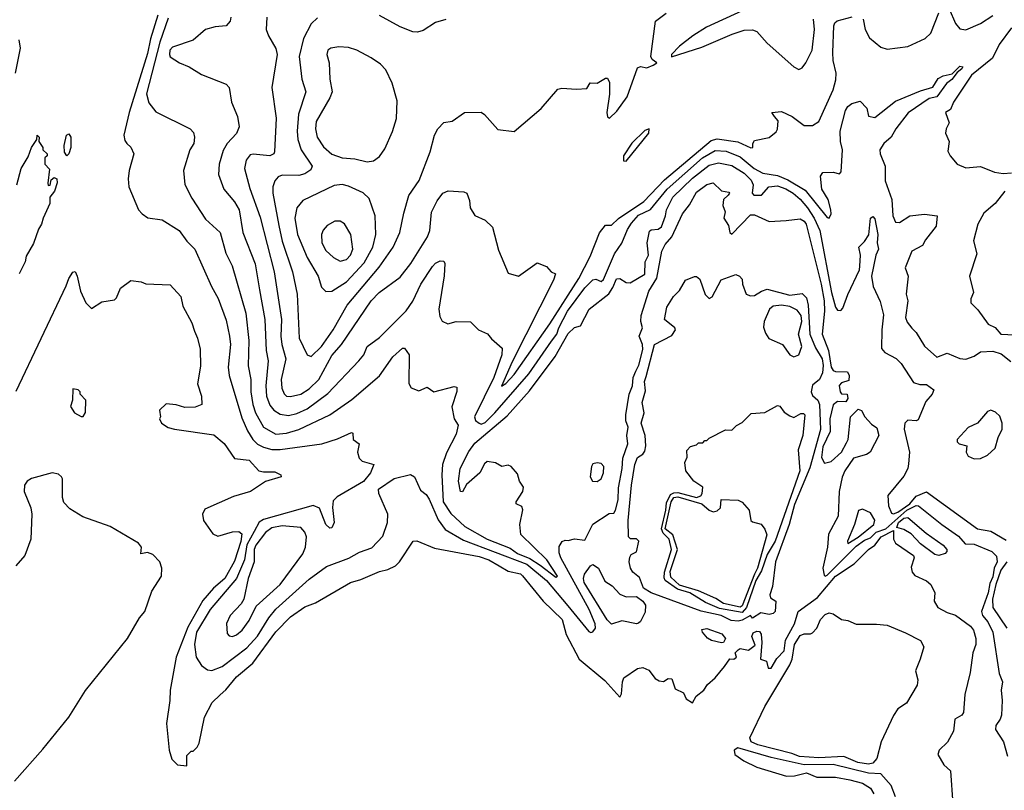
# Model space of a CAD drawing. Extents: x 1468344 to 1613994, y 525695 to 643861.
# Tile 38 of 256: x 1490758 to 1495510, y 593832 to 597553. Entities that reach past the tile are written whole.
import ezdxf

# ---------------------------------------------------------------- set-up
doc = ezdxf.new("R2010")
doc.units = 0

msp = doc.modelspace()

# ---------------------------------------------------------------- linework, layer by layer
at = {"layer": '0CON10XD'}
for points in [[(1494244.4, 597595), (1494073.4, 597516.6), (1494006.7, 597475), (1493943.3, 597425), (1493904, 597385), (1493903.3, 597373.3), (1494050.8, 597420.8), (1494196.6, 597483.4), (1494255, 597501.4), (1494295, 597504.6), (1494315.8, 597495.8), (1494365, 597440), (1494495, 597325.7), (1494518.3, 597311.7), (1494535, 597320), (1494552.5, 597345), (1494583.6, 597405), (1494594.1, 597505), (1494588.7, 597555)], [(1495244.2, 597605), (1495274.4, 597535), (1495295, 597509.4), (1495325, 597503.3), (1495396.1, 597533.9), (1495455, 597572.9)], [(1491425.2, 597575), (1491388.9, 597461.1), (1491375, 597389.4), (1491285.9, 597105), (1491261.2, 596995), (1491265, 596970), (1491275, 596955.7), (1491295, 596938), (1491309.5, 596905), (1491285.7, 596825), (1491280.8, 596785), (1491284.2, 596745), (1491332, 596635), (1491348.8, 596615), (1491376.6, 596596.6), (1491445, 596585.6), (1491526.9, 596535), (1491565, 596483.1), (1491603.6, 596445), (1491683.2, 596265), (1491715.7, 596205.7), (1491755, 596102), (1491770.7, 596025), (1491774.7, 595984.7), (1491764.3, 595875), (1491769.5, 595835), (1491830.2, 595630.2), (1491856.9, 595566.9), (1491882.7, 595525), (1491905, 595503.3), (1491935, 595488.5), (1491975, 595478), (1492015, 595477.2), (1492216, 595504), (1492291.5, 595528.5), (1492358.8, 595558.8), (1492365.6, 595555.6), (1492367.5, 595525), (1492395.7, 595505), (1492388.9, 595465), (1492395.8, 595435), (1492411.3, 595421.3), (1492467.5, 595405), (1492451.2, 595365), (1492417, 595323), (1492290.7, 595249.2), (1492271, 595229), (1492267, 595197), (1492275.8, 595125), (1492265, 595099.4), (1492255, 595096.9), (1492235.6, 595115), (1492204.6, 595194.6), (1492175, 595207.4), (1491935, 595140.1), (1491914.3, 595125.7), (1491889.3, 595080.7), (1491855, 595017.5), (1491843.3, 594945), (1491805, 594853.8), (1491677.4, 594705), (1491611, 594595), (1491602.3, 594535), (1491610.4, 594475), (1491634.7, 594434.7), (1491665, 594413.5), (1491685, 594410.8), (1491735, 594428.9), (1491855, 594519.8), (1491905, 594576.4), (1491960.2, 594665), (1491993.9, 594706.1), (1492155, 594851.2), (1492238.1, 594911.9), (1492347.1, 594952.9), (1492398.7, 594981.3), (1492457.2, 595002.8), (1492511.3, 595058.7), (1492533.2, 595125), (1492535.4, 595164.6), (1492490.9, 595265), (1492490, 595285), (1492565, 595337.5), (1492645, 595356.2), (1492663.8, 595345), (1492691.7, 595281.7), (1492719.4, 595259.4), (1492735, 595237.5), (1492777.8, 595137.8), (1492811.5, 595091.5), (1492899.3, 595039.3), (1493205, 594923.5), (1493301.3, 594845), (1493403, 594723), (1493505, 594597.8), (1493515, 594593.4), (1493525, 594597.3), (1493537.2, 594615), (1493536.1, 594635), (1493507.2, 594705), (1493370, 594955), (1493361.9, 594978.1), (1493361.7, 595008.3), (1493377, 595033), (1493390.7, 595039.3), (1493405, 595037.5), (1493435, 595046.7), (1493485, 595040), (1493525, 595117.5), (1493602.3, 595167.7), (1493625, 595170.6), (1493634.4, 595185), (1493645.8, 595235), (1493647.6, 595292.4), (1493665.2, 595385.2), (1493668.4, 595435), (1493692.4, 595505), (1493687.8, 595545), (1493695.3, 595585), (1493683.8, 595615), (1493682.9, 595645), (1493699.6, 595745), (1493716.1, 595785), (1493718.5, 595825), (1493731.2, 595855), (1493746.8, 595885), (1493765, 595960), (1493764.3, 595985), (1493748.2, 596025), (1493764.7, 596065), (1493756.7, 596095), (1493757.7, 596125), (1493795, 596242), (1493833, 596305), (1493857, 596435), (1493873.5, 596466.5), (1493904.8, 596505), (1493956.9, 596615), (1493990.5, 596659.5), (1494025, 596720.4), (1494075, 596756.5), (1494105, 596764.4), (1494145, 596725.8), (1494180, 596720), (1494184.2, 596715), (1494178.1, 596705), (1494155.4, 596684.6), (1494151.2, 596655), (1494162.7, 596625), (1494156.5, 596595), (1494179.7, 596559.7), (1494185.7, 596525), (1494195, 596516.9), (1494285, 596610), (1494305, 596610), (1494375, 596577.5), (1494457.1, 596582.9), (1494525, 596590.5), (1494545, 596579.3), (1494554.6, 596565), (1494626.3, 596275), (1494640.6, 596195), (1494642.1, 596145), (1494631.5, 596035), (1494661.2, 595955), (1494675, 595874.3), (1494685, 595858.6), (1494695, 595854.4), (1494752.7, 595852.7), (1494761.5, 595835), (1494759.4, 595810.6), (1494725, 595800), (1494712.9, 595787.1), (1494717.5, 595755), (1494725, 595745.6), (1494752.5, 595745), (1494755, 595723.3), (1494745, 595707.8), (1494705, 595708.4), (1494685, 595693.7), (1494668.8, 595625), (1494669.5, 595565), (1494635, 595489.6), (1494627.9, 595437.9), (1494642, 595412), (1494675, 595418.9), (1494724.1, 595465), (1494749.1, 595509.1), (1494756.2, 595525), (1494768.1, 595635), (1494805, 595672.2), (1494820.5, 595665), (1494837.1, 595635), (1494869.3, 595599.2), (1494895, 595582.2), (1494904.4, 595545), (1494862.4, 595465), (1494845, 595453.7), (1494782.5, 595435), (1494741.2, 595375), (1494727, 595343), (1494712.6, 595275), (1494708.1, 595155), (1494662.2, 595067.8), (1494656.7, 595005), (1494634.1, 594905), (1494640.1, 594870.1), (1494645, 594866.4), (1494655, 594871.3), (1494795, 595009.9), (1494835, 595039.8), (1494865, 595051.2), (1494891.3, 595078.7), (1494939, 595095), (1495040.5, 595185), (1495085, 595206.3), (1495095.4, 595205.4), (1495208.7, 595115), (1495289.6, 595059.6), (1495321.2, 595021.2), (1495365, 595020.5), (1495450.5, 594985), (1495472.9, 594962.9), (1495475.1, 594935), (1495461, 594905), (1495455, 594862.5), (1495440.1, 594829.9), (1495432.7, 594785), (1495400.8, 594695), (1495405.7, 594675.7), (1495431.2, 594645), (1495454.5, 594595), (1495486.2, 594395), (1495500.7, 594355), (1495495.3, 594315), (1495500, 594265), (1495496.1, 594195), (1495490.2, 594175), (1495470, 594145), (1495467.3, 594125), (1495506.5, 594065), (1495525, 593996.7)], [(1491475, 597559.6), (1491434.1, 597445), (1491370, 597195), (1491380.9, 597150.9), (1491415, 597107.1), (1491580, 597025), (1491597.5, 597007.5), (1491602.2, 596985), (1491598.1, 596955), (1491579.1, 596925), (1491548.9, 596825), (1491555, 596756.7), (1491589.2, 596690.8), (1491655, 596590), (1491725.7, 596525.7), (1491753.3, 596425), (1491784, 596365), (1491849.6, 596135), (1491864.4, 596004.4), (1491860.6, 595880.6), (1491873, 595815), (1491874.1, 595755), (1491884, 595695), (1491895.7, 595655), (1491935, 595585.4), (1491995, 595551.7), (1492045, 595556.3), (1492105, 595573.6), (1492255.2, 595644.8), (1492360.5, 595719.5), (1492495, 595833.2), (1492558.2, 595925), (1492605.9, 595965.9), (1492615, 595966.2), (1492638.2, 595935), (1492635.8, 595795.8), (1492647.5, 595775), (1492685, 595760), (1492725, 595778), (1492756.5, 595756.5), (1492855, 595781.8), (1492868.6, 595778.6), (1492867.4, 595757.4), (1492843.1, 595683.1), (1492854.2, 595625), (1492874.2, 595594.2), (1492865, 595551.1), (1492818.2, 595461.8), (1492799.3, 595405), (1492795.1, 595354.9), (1492801.2, 595225), (1492838.8, 595168.8), (1492906.4, 595105), (1493014.7, 595044.7), (1493125, 595001.4), (1493161.2, 594975), (1493220.4, 594950.4), (1493269.6, 594919.6), (1493345, 594860.5), (1493354, 594865), (1493302, 594945), (1493176.7, 595066.7), (1493172.7, 595115), (1493186.2, 595186.2), (1493181.4, 595201.4), (1493154, 595215), (1493154.1, 595224.1), (1493187, 595275), (1493189.8, 595295), (1493169.5, 595325), (1493160, 595360), (1493130, 595395), (1493115, 595402.2), (1493085, 595395.3), (1493055, 595412.8), (1493015, 595420), (1493001.6, 595408.4), (1492978.9, 595365), (1492915, 595308.7), (1492895, 595273.1), (1492885, 595274.6), (1492875.2, 595325.2), (1492883.6, 595385), (1492925, 595467.8), (1492955, 595507.3), (1493110.6, 595639.4), (1493218.8, 595761.2), (1493342.9, 595927.1), (1493405, 596038.1), (1493435, 596066.1), (1493465, 596074.7), (1493506.7, 596155), (1493600.9, 596229.1), (1493621.2, 596258.8), (1493639.1, 596300.9), (1493655, 596302.7), (1493685, 596284.5), (1493705, 596282.2), (1493775, 596324.4), (1493776.4, 596383.6), (1493793.4, 596415), (1493786.1, 596475), (1493798.5, 596531.5), (1493805, 596538.2), (1493839.4, 596540.6), (1493855, 596552.5), (1493875.2, 596605), (1493879.3, 596635), (1493911, 596695), (1494005, 596788.2), (1494085, 596849.7), (1494131.4, 596861.4), (1494195, 596847.9), (1494255, 596810.9), (1494287.8, 596777.8), (1494297.7, 596755), (1494293, 596715), (1494300.8, 596705), (1494337.8, 596705), (1494373.3, 596745), (1494415, 596750.5), (1494455, 596736.4), (1494491.2, 596715), (1494525, 596686.6), (1494559.7, 596645), (1494592.6, 596595), (1494619.2, 596535), (1494676.2, 596235), (1494695, 596164.3), (1494705, 596150), (1494721.4, 596148.6), (1494730.6, 596159.4), (1494754.5, 596225), (1494811.2, 596345), (1494813.3, 596363.3), (1494816.6, 596415), (1494807.7, 596455), (1494835, 596481.5), (1494856, 596514), (1494865, 596594.2), (1494875, 596601.9), (1494885, 596590.6), (1494899.2, 596515), (1494896.1, 596475), (1494902.3, 596445), (1494890.6, 596415), (1494869.7, 596315), (1494876.5, 596265), (1494911.4, 596191.4), (1494927, 596127), (1494918.7, 596055), (1494918.1, 595965), (1494933.8, 595945), (1494987.5, 595917.5), (1495012.5, 595892.5), (1495071.2, 595801.2), (1495101.7, 595791.7), (1495135, 595792), (1495169.4, 595765), (1495162.2, 595745), (1495130.9, 595709.1), (1495095, 595621.2), (1495085, 595616), (1495045, 595618.6), (1495030, 595605), (1495027.4, 595575), (1495052.6, 595465), (1495048.1, 595408.1), (1495044.8, 595385), (1495025, 595348.2), (1494948.7, 595255), (1494950.8, 595205), (1494965, 595169.2), (1494975, 595166.7), (1494997, 595175), (1495054.9, 595215), (1495085, 595251.6), (1495135, 595273.5), (1495381.2, 595095), (1495445, 595082.9), (1495518.8, 595038.8)], [(1491777.5, 597565), (1491774.4, 597545), (1491755, 597523.1), (1491701.8, 597518.2)], [(1491950.8, 597565), (1491947.5, 597505), (1491958.1, 597475), (1491995, 597413.8), (1492000.8, 597385), (1491974.5, 597225), (1491996.5, 597076.5), (1491988.2, 596915), (1491984.4, 596905), (1491964.7, 596895.3), (1491885, 596903.1), (1491870.5, 596899.5), (1491850.4, 596875), (1491843.6, 596835), (1491868, 596738), (1491918.9, 596598.9), (1491986.5, 596335), (1492022.1, 596105), (1492018.7, 596025), (1492024, 595985), (1492042.3, 595915), (1492020.7, 595815), (1492023.4, 595773.4), (1492035, 595745.8), (1492046.2, 595735), (1492065, 595732.8), (1492115, 595745.2), (1492155, 595769.5), (1492201.4, 595815), (1492265, 595930.7), (1492310.5, 595985), (1492455, 596194.6), (1492493.1, 596235), (1492595, 596309.5), (1492645.2, 596374.8), (1492726.8, 596505), (1492737.3, 596535), (1492745, 596623.8), (1492772.7, 596677.3), (1492800.6, 596715), (1492826.7, 596726.7), (1492902.3, 596722.3), (1492916, 596715), (1492929.7, 596680.3), (1492932.9, 596645), (1492955, 596608), (1493005, 596584), (1493040.3, 596550.3), (1493069.1, 596439.1), (1493115, 596328.8), (1493165, 596314), (1493255, 596378.8), (1493300.7, 596360.7), (1493322.5, 596335), (1493343.3, 596325), (1493335, 596294.2), (1493135, 595900), (1493082.9, 595782.9), (1493105, 595795.4), (1493145, 595840), (1493316.4, 596083.6), (1493457.1, 596302.9), (1493511.5, 596408.5), (1493556.9, 596523.1), (1493585, 596560), (1493615, 596560), (1493647.8, 596592.2), (1493770.4, 596675), (1493870.6, 596779.4), (1494095, 596969.4), (1494125, 596977.7), (1494223.4, 596963.4), (1494286.3, 596933.7), (1494296, 596935), (1494296.2, 596955), (1494305, 596968.8), (1494375.7, 596984.3), (1494409.5, 597010.5), (1494416.1, 597023.9), (1494419.2, 597065), (1494401.2, 597085), (1494387.5, 597105), (1494435, 597108.9), (1494486.7, 597085), (1494545, 597042.2), (1494585, 597041.4), (1494615, 597061.4), (1494685, 597214.3), (1494697.3, 597262.7), (1494698.7, 597295), (1494684.4, 597355), (1494682.8, 597395), (1494687.5, 597522.5), (1494692, 597538), (1494703, 597547), (1494776.2, 597566.2)], [(1492195, 597561.4), (1492165, 597532.2), (1492128.5, 597461.5), (1492106.1, 597375), (1492119.6, 597265), (1492139.6, 597205), (1492104, 597096), (1492096.5, 597015), (1492100, 596975), (1492117.2, 596925), (1492170, 596845), (1492162.5, 596827.5), (1492135, 596809.2), (1492105, 596800.6), (1492025, 596802.5), (1492005.3, 596794.7), (1491989.6, 596775), (1491979.4, 596745), (1491979.3, 596715), (1492008.4, 596558.4), (1492025, 596483.1), (1492075.2, 596335), (1492097.8, 596227.8), (1492107.1, 596015), (1492145, 595934.3), (1492165, 595925.6), (1492215, 595974.2), (1492270.2, 596055), (1492338.6, 596175), (1492492.7, 596357.3), (1492561.2, 596455), (1492593.3, 596525), (1492611.7, 596618.3), (1492636.9, 596703.1), (1492685.8, 596775.8), (1492739.5, 596915), (1492760, 596995), (1492776.2, 597025), (1492805, 597056), (1492845, 597062), (1492905, 597104.2), (1492985, 597106.9), (1493002, 597095), (1493065, 597023.3), (1493145, 597012.5), (1493275, 597123.3), (1493355, 597216.7), (1493375, 597222.5), (1493445, 597216.7), (1493495, 597220), (1493511.7, 597248.3), (1493545, 597246), (1493585, 597270), (1493595, 597270), (1493605, 597250), (1493605, 597192.5), (1493591.7, 597105), (1493595, 597082.9), (1493605, 597077.1), (1493639.4, 597110.6), (1493690.5, 597179.5), (1493739.5, 597320.5), (1493755, 597326.7), (1493785, 597320), (1493815, 597333.3), (1493832.5, 597345), (1493810.6, 597360.6), (1493803.8, 597375), (1493826.7, 597545), (1493877.5, 597585)], [(1492815, 597554), (1492765, 597540), (1492705, 597501.2), (1492677.7, 597492.3), (1492655, 597494.2), (1492595, 597517.8), (1492495, 597572.5)], [(1494829.7, 597555), (1494838.5, 597505), (1494859.2, 597465), (1494915, 597420), (1494945, 597410), (1495045, 597423.3), (1495128.3, 597461.7), (1495155, 597488), (1495195, 597586)], [(1491701.8, 597518.2), (1491655, 597505.6), (1491595, 597454.3), (1491495, 597420), (1491483.2, 597405), (1491481.8, 597385), (1491485, 597374.2), (1491530, 597345), (1491575.5, 597325.5), (1491635, 597287.5), (1491755, 597240.8), (1491769.2, 597225), (1491780.5, 597155), (1491808.5, 597085), (1491816.5, 597035), (1491805, 597002.9), (1491758.7, 596955), (1491739.6, 596920.4), (1491720, 596855), (1491718.2, 596805), (1491742.9, 596735), (1491795, 596672.5), (1491817.6, 596635), (1491835.2, 596525.2), (1491895, 596374), (1491915, 596248), (1491941.1, 596105), (1491948.3, 595955), (1491957.5, 595905), (1491946.1, 595785), (1491949.6, 595735), (1491965, 595691.5), (1491985, 595666.6), (1492015, 595647.4), (1492055, 595641.5), (1492095, 595651.3), (1492145, 595673.6), (1492245, 595747.5), (1492395.4, 595905), (1492418.2, 595935), (1492435.5, 595975), (1492495, 596017.8), (1492623.6, 596146.4), (1492655, 596192.9), (1492693.7, 596276.3), (1492749.7, 596360.3), (1492765, 596377.5), (1492787.8, 596387.8), (1492805, 596387.1), (1492810, 596375), (1492806.2, 596316.2), (1492780.4, 596155), (1492785, 596120), (1492797.2, 596097.2), (1492825, 596083.5), (1492865, 596095.6), (1492934.3, 596094.3), (1492972, 596055), (1493015.5, 596035.5), (1493035, 596011.2), (1493087.4, 595967.4), (1493084.6, 595935), (1493046.7, 595825), (1492952.8, 595635), (1492958, 595618), (1492975, 595604.5), (1492985, 595600.3), (1493005, 595607.6), (1493051.6, 595655), (1493215, 595842.8), (1493325, 596000.3), (1493350.2, 596035), (1493359.9, 596065), (1493402.7, 596145), (1493485, 596257.4), (1493525, 596296.7), (1493539.4, 596299.4), (1493565, 596289.2), (1493575, 596298), (1493628.4, 596421.6), (1493665, 596473.8), (1493691.1, 596538.9), (1493710.1, 596569.9), (1493745, 596608.1), (1493803, 596637), (1493882.4, 596735), (1494054.2, 596885.8), (1494115, 596921), (1494167.7, 596917.7), (1494235, 596891.2), (1494302.4, 596835), (1494345, 596812), (1494415, 596800.8), (1494465, 596780), (1494549.8, 596729.8), (1494655, 596598), (1494665.7, 596594.3), (1494674, 596615), (1494672.9, 596635), (1494659.5, 596685), (1494630, 596735), (1494623.2, 596796.8), (1494635, 596815.6), (1494683.5, 596816.5), (1494715, 596808.8), (1494722.5, 596817.5), (1494729.1, 596925), (1494720.3, 596965), (1494718.4, 597015), (1494743.3, 597115), (1494755, 597134.2), (1494775, 597147.5), (1494815, 597160), (1494846, 597125), (1494855, 597087.5), (1494885, 597080), (1494985, 597158.8), (1495105, 597209.1), (1495165, 597227.2), (1495191.5, 597268.5), (1495215, 597281.1), (1495258.6, 597291.4), (1495295, 597328.9), (1495310, 597325), (1495304.5, 597315), (1495282.1, 597297.9), (1495256.6, 597263.4), (1495232, 597245), (1495185, 597180.8), (1495148.3, 597171.7), (1495046.5, 597103.5), (1494986.1, 597025), (1494964.3, 596985), (1494928.8, 596955), (1494909.7, 596925), (1494910.3, 596905), (1494935.2, 596845), (1494935.7, 596775), (1494967.1, 596685), (1494972.2, 596605), (1494985, 596575.8), (1495005, 596573.2), (1495055, 596605.3), (1495125, 596614.5), (1495186, 596605), (1495180.8, 596555), (1495129.5, 596490.5), (1495115, 596461.9), (1495064.4, 596435), (1495032.5, 596355), (1495046, 596315), (1495036.7, 596226.7), (1495043.8, 596195), (1495033.8, 596115), (1495041.7, 596091.7), (1495063.2, 596063.2), (1495085, 596042.9), (1495125, 595975.5), (1495185, 595922.7), (1495235, 595942.1), (1495296.3, 595916.3), (1495324.1, 595914.1), (1495365, 595928.8), (1495395, 595949), (1495455, 595952.6), (1495495, 595939.4), (1495541.7, 595901.7)], [(1495545, 597513.3), (1495485, 597432.7), (1495453.8, 597366.2), (1495352.5, 597285), (1495264.6, 597155), (1495250.8, 597119.2), (1495226.2, 597105), (1495244, 597055), (1495228.8, 597025), (1495226.2, 597005), (1495243.3, 596965), (1495238.3, 596918.3), (1495248.8, 596895), (1495283.3, 596855), (1495325, 596837.5), (1495395, 596844), (1495463.6, 596816.4), (1495505, 596810.5), (1495545, 596812.8)], [(1490738.1, 597295), (1490761.1, 597415), (1490756.2, 597455)], [(1492435, 596867.1), (1492465, 596871.9), (1492495, 596892.9), (1492520.1, 596929.9), (1492557.6, 597012.4), (1492576.1, 597075), (1492580.6, 597160.6), (1492556.1, 597246.1), (1492525, 597310), (1492498.7, 597338.7), (1492455, 597368.8), (1492385, 597405.4), (1492345, 597418.2), (1492298, 597422), (1492260, 597415), (1492245.8, 597405), (1492240.6, 597385), (1492252.2, 597345), (1492255.4, 597265), (1492265.9, 597205), (1492255.2, 597174.8), (1492189.1, 597060.9), (1492185.2, 597025), (1492193.2, 596985), (1492225, 596938.8), (1492265, 596904), (1492315, 596886.2), (1492375, 596881.5), (1492435, 596867.1)], [(1493685, 596869.2), (1493795, 597004.2), (1493796, 597026), (1493775, 597018.4), (1493713.2, 596956.8), (1493672.9, 596895), (1493671.8, 596871.8), (1493685, 596869.2)], [(1490744, 596755), (1490765.8, 596835), (1490799.1, 596890.9), (1490814.3, 596935.7), (1490840, 596975), (1490842.5, 596995), (1490852.5, 596985), (1490850, 596965), (1490870, 596935), (1490870, 596925), (1490890, 596905), (1490890, 596895), (1490880, 596885), (1490880, 596855), (1490901.7, 596831.7), (1490893.6, 596763.6), (1490895, 596752.5), (1490905.8, 596754.2), (1490910.5, 596779.5), (1490925, 596790), (1490938, 596785), (1490939.6, 596765), (1490925.3, 596725), (1490904, 596696), (1490904.1, 596665), (1490871.5, 596595), (1490864, 596565), (1490849.4, 596540.6), (1490825, 596471.9), (1490789.6, 596410.4), (1490785, 596382.9), (1490754.7, 596325.3)], [(1490985, 596896), (1490975, 596912.5), (1490973.1, 596945), (1490983.1, 596995), (1490995, 597001.4), (1491004.4, 596985), (1491005.2, 596935), (1490995, 596905.6), (1490985, 596896)], [(1492235, 596240), (1492265, 596242.2), (1492335, 596286.9), (1492420.8, 596379.2), (1492462.9, 596455), (1492477.6, 596515), (1492474, 596605), (1492445, 596689.2), (1492416.3, 596716.3), (1492345, 596749.6), (1492315, 596757.5), (1492275, 596752.7), (1492125, 596679.6), (1492096.1, 596645), (1492085.7, 596595), (1492099.3, 596515), (1492145, 596404.4), (1492198.8, 596315), (1492215, 596261.2), (1492235, 596240)], [(1495513.3, 596725), (1495465.6, 596665), (1495411.8, 596618.3), (1495382.3, 596565), (1495361.4, 596485), (1495377.3, 596422.7), (1495341.5, 596315), (1495361.2, 596235), (1495348.1, 596205), (1495349.2, 596185), (1495382.4, 596152.4), (1495432.4, 596082.4), (1495466.7, 596066.7), (1495494, 596035), (1495560.8, 596030.8)], [(1492305, 596387.5), (1492335, 596394.1), (1492354.1, 596415), (1492365.9, 596445), (1492356.2, 596515), (1492325, 596567.5), (1492305, 596580), (1492279.3, 596580.7), (1492241.5, 596558.5), (1492223.4, 596536.6), (1492214.7, 596515), (1492216.8, 596475), (1492235, 596437.9), (1492271.8, 596405), (1492305, 596387.5)], [(1490740.7, 595759.3), (1490982.9, 596267.1), (1490995, 596302.5), (1491015, 596333.8), (1491025, 596336.7), (1491036, 596315), (1491051.2, 596241.2), (1491076.7, 596185), (1491105, 596157.5), (1491155, 596190), (1491215, 596200), (1491225, 596210), (1491245, 596256.7), (1491295, 596293.3), (1491345, 596286.7), (1491367, 596277), (1491485, 596272.5), (1491535.9, 596215.9), (1491545, 596170), (1491589.5, 596089.5), (1491601.7, 596048.3), (1491616.7, 596015), (1491628.3, 595961.7), (1491630.5, 595879.5), (1491616.7, 595795), (1491636.2, 595735), (1491636.7, 595695), (1491605, 595682.5), (1491555, 595680), (1491513, 595693), (1491465, 595697.5), (1491432.5, 595667.5), (1491437.5, 595635), (1491432.5, 595625), (1491442.5, 595605), (1491474.1, 595584.1), (1491505, 595576.2), (1491695, 595548), (1491745, 595506), (1491795, 595434.3), (1491865, 595426.2), (1491912, 595375), (1491935, 595368.8), (1491988.9, 595368.9), (1492018, 595355), (1492020, 595345), (1491945, 595322.5), (1491871.5, 595275), (1491789.5, 595250.5), (1491651.4, 595188.6), (1491639.9, 595165), (1491645.7, 595135), (1491690.4, 595070.4), (1491715, 595059), (1491785, 595079.8), (1491815, 595081.9), (1491830.6, 595070.6), (1491825, 595033.8), (1491795, 594937.6), (1491748.2, 594855), (1491693, 594807), (1491641.9, 594748.1), (1491569.8, 594620.2), (1491513, 594475), (1491484.4, 594315), (1491483.3, 594265), (1491467.1, 594155), (1491478.8, 594025), (1491492.3, 593982.3), (1491520, 593955), (1491565, 593950), (1491565, 594000), (1491585, 594020), (1491595, 594020), (1491615, 594040), (1491625, 594060), (1491649.6, 594185), (1491687.7, 594255), (1491725, 594293.1), (1491753.5, 594316.5), (1491805, 594378.9), (1491883.9, 594446.1), (1491995, 594597.1), (1492065, 594668.8), (1492135, 594717.3), (1492185, 594737.5), (1492355, 594834.5), (1492405, 594848.9), (1492495, 594888.1), (1492535, 594897.1), (1492571.1, 594915), (1492591.8, 594935), (1492656.7, 595035), (1492675, 595037.1), (1492760.4, 595000.4), (1492975, 594960.4), (1493021.5, 594945), (1493072.7, 594915), (1493115, 594889.7), (1493175, 594876.5), (1493185, 594867.5), (1493285, 594745.3), (1493376.5, 594656.5), (1493395, 594584.4), (1493458.4, 594465), (1493582.1, 594362.1), (1493655, 594282), (1493662.7, 594297.3), (1493666.7, 594355), (1493674, 594375), (1493740.2, 594419.8), (1493765, 594424.5), (1493795, 594411.5), (1493825, 594372.2), (1493845, 594360), (1493865, 594357.5), (1493887.7, 594372.3), (1493905, 594370), (1493922.1, 594322.1), (1493961.9, 594301.9), (1493975, 594274.1), (1494005, 594254.1), (1494023.4, 594286.6), (1494060.5, 594315), (1494077.4, 594342.6), (1494114.5, 594375), (1494160, 594430), (1494185, 594465.8), (1494205, 594464.2), (1494218, 594475), (1494212, 594495), (1494225, 594510), (1494235, 594516.2), (1494275, 594508), (1494308.1, 594531.9), (1494292.2, 594575), (1494298, 594592), (1494315, 594600.5), (1494328.3, 594598.3), (1494336.2, 594585), (1494340.5, 594545), (1494333.3, 594465), (1494362.5, 594455), (1494371.2, 594421.2), (1494385, 594421.4), (1494412.2, 594467.8), (1494447.5, 594505), (1494453.8, 594556.2), (1494497.2, 594635), (1494515.5, 594695), (1494608, 594762), (1494695, 594865.9), (1494785, 594925.5), (1494854.6, 594995), (1494884.7, 595015.3), (1494916.5, 595055), (1494975.4, 595085.4), (1494975.2, 595045), (1494985.7, 595025.7), (1495072, 594965), (1495074.8, 594954.8), (1495060.6, 594909.4), (1495065.1, 594885), (1495078.3, 594868.3), (1495135, 594843.9), (1495155.6, 594825), (1495174.3, 594785), (1495172.4, 594745), (1495189.5, 594715), (1495235, 594690.2), (1495275, 594676.9), (1495346.5, 594625), (1495362.2, 594605), (1495372.8, 594565), (1495372.8, 594535), (1495358.5, 594495), (1495345, 594401.2), (1495319.4, 594295), (1495313.3, 594206.7), (1495305, 594193.8), (1495270.8, 594175), (1495265, 594117.5), (1495236.6, 594063.4), (1495196.2, 594025), (1495188.8, 594005), (1495218.8, 593955), (1495250.6, 593925), (1495261.8, 593765)], [(1494225, 594648.6), (1494192.3, 594652.3), (1494143.5, 594675), (1494047, 594697), (1493805, 594785.5), (1493768.3, 594808.3), (1493749, 594859), (1493716.5, 594885), (1493706.7, 594905), (1493699.5, 594935), (1493702.9, 594957.1), (1493710, 594970), (1493735, 594982.5), (1493746.1, 595035), (1493735, 595046.7), (1493705.6, 595045.6), (1493696.3, 595056.3), (1493694.4, 595134.4), (1493710.6, 595305), (1493727.1, 595405), (1493740.5, 595439.5), (1493765, 595455.4), (1493775, 595470), (1493780.8, 595495), (1493776.6, 595545), (1493757.1, 595605), (1493771.5, 595655), (1493761.8, 595705), (1493778.9, 595761.1), (1493774.3, 595805.7), (1493780.9, 595829.1), (1493822.2, 595985), (1493905, 596027.5), (1493922.9, 596055), (1493920.8, 596065), (1493870.6, 596105), (1493880.9, 596165), (1493913.6, 596216.4), (1493942, 596245), (1493971.2, 596295), (1494015, 596313.3), (1494025, 596313.3), (1494040.5, 596300.5), (1494067.1, 596225), (1494085, 596205.8), (1494099.5, 596215), (1494143.6, 596296.4), (1494215, 596322.5), (1494232.5, 596315), (1494245, 596300), (1494246.2, 596275), (1494265, 596227.5), (1494285, 596220), (1494305, 596221.2), (1494337.6, 596242.4), (1494365, 596251.4), (1494475, 596221.9), (1494535, 596231.2), (1494555, 596210), (1494564.3, 596174.3), (1494571.9, 596035), (1494598.6, 595968.6), (1494630.9, 595915), (1494636.4, 595883.6), (1494632.2, 595847.8), (1494617.7, 595815), (1494585, 595788.2), (1494578.2, 595755), (1494585, 595738.7), (1494610.8, 595715), (1494619, 595695), (1494623.1, 595573.1), (1494571.2, 595388.8), (1494497.6, 595212.4), (1494472.2, 595115), (1494406.6, 594935), (1494391, 594815), (1494378.4, 594775), (1494381.8, 594761.8), (1494407.3, 594745), (1494404.5, 594695), (1494395.2, 594684.8), (1494375, 594680.6), (1494335, 594688), (1494295, 594663.3), (1494285, 594675.6), (1494245, 594652.9), (1494225, 594648.6)], [(1494495, 595924.9), (1494518.3, 595935), (1494533.5, 595975), (1494516.3, 596035), (1494533.7, 596095), (1494529.5, 596125), (1494509.7, 596149.7), (1494475, 596167.8), (1494435, 596174.6), (1494395, 596170.2), (1494377.6, 596155), (1494351.2, 596095), (1494348.6, 596068.6), (1494358.3, 596038.3), (1494374, 596014), (1494438.9, 595985), (1494475, 595935.2), (1494495, 595924.9)], [(1491055, 595636.2), (1491065, 595636.7), (1491076, 595656), (1491077.5, 595715), (1491050, 595745), (1491050, 595755), (1491040, 595765), (1491015, 595770), (1491012.5, 595715), (1491003.3, 595685), (1491022, 595655), (1491055, 595636.2)], [(1494245, 594689.8), (1494135, 594709.2), (1494068.8, 594738.8), (1493992.4, 594785), (1493932.4, 594802.4), (1493873.9, 594845), (1493868.4, 594858.4), (1493870.9, 594885), (1493903.7, 594995), (1493893.4, 595045), (1493863.6, 595073.6), (1493855.7, 595095), (1493877.2, 595185), (1493879.8, 595220.2), (1493899.5, 595260.5), (1493915, 595268.5), (1493935, 595269.7), (1494025, 595246.2), (1494045, 595253.1), (1494051.9, 595265), (1494055.4, 595295.4), (1494012.5, 595325), (1493972.5, 595375), (1493967.5, 595415), (1493979.3, 595440.7), (1493978.3, 595471.7), (1493995, 595492.5), (1494025, 595500), (1494035, 595510), (1494055, 595510), (1494065, 595520), (1494075, 595520), (1494085, 595532.5), (1494165, 595572.5), (1494195, 595570), (1494217, 595593), (1494245, 595607.5), (1494288.3, 595651.7), (1494355, 595656.7), (1494415, 595690), (1494426.4, 595686.4), (1494447, 595657), (1494475, 595640), (1494495, 595632.5), (1494528.3, 595651.7), (1494541.7, 595651.7), (1494546.7, 595645), (1494537.3, 595545), (1494515.3, 595475), (1494524, 595375), (1494405, 595034.6), (1494365, 594970), (1494338, 594892), (1494311.5, 594845), (1494265.6, 594714.4), (1494245, 594689.8)], [(1495365, 595431.7), (1495395, 595433.7), (1495429.3, 595450.7), (1495466.7, 595483.3), (1495481, 595535), (1495500.4, 595575), (1495500.4, 595605), (1495488.4, 595638.4), (1495468.1, 595658.1), (1495445, 595667.7), (1495429.7, 595660.3), (1495380.8, 595605), (1495335, 595583.1), (1495283.2, 595525), (1495282.3, 595515), (1495293.1, 595505), (1495329.5, 595495), (1495325.8, 595465), (1495335.2, 595445.2), (1495365, 595431.7)], [(1493545, 595322.8), (1493565, 595336.4), (1493575.1, 595365), (1493576.8, 595395), (1493565, 595410), (1493545, 595413.1), (1493525, 595407.9), (1493517.5, 595395), (1493511.9, 595345), (1493522.1, 595325), (1493545, 595322.8)], [(1490733.2, 593875), (1490869.7, 594030.3), (1490994.8, 594185), (1491075, 594314.3), (1491278.8, 594565), (1491336, 594665), (1491361.8, 594695), (1491395, 594793.3), (1491442.4, 594865), (1491444.5, 594904.5), (1491434, 594935), (1491399.8, 594969.8), (1491375, 594980.2), (1491343.1, 594973.1), (1491345.7, 595005.7), (1491330.8, 595025), (1491195.1, 595105.1), (1491062.2, 595152.2), (1491000.1, 595190.1), (1490971.5, 595221.5), (1490963.8, 595245), (1490964.5, 595335), (1490960, 595345), (1490945, 595358.2), (1490914.6, 595365.4), (1490815, 595338), (1490794.1, 595325), (1490780.9, 595305), (1490779.8, 595275), (1490811, 595195), (1490816.2, 595165), (1490811.5, 595045), (1490783.5, 594965), (1490739.6, 594915)], [(1494235, 594716.2), (1494155, 594733), (1494117.1, 594757.1), (1494035, 594794.2), (1493942.7, 594822.7), (1493901.1, 594861.1), (1493897.8, 594887.8), (1493932.8, 594995), (1493910.5, 595065), (1493873.1, 595095), (1493903.1, 595225), (1493915, 595245.1), (1493935, 595248.3), (1494050.6, 595215), (1494085, 595184.8), (1494105, 595177), (1494125, 595181.1), (1494140.7, 595195), (1494143.9, 595236.1), (1494225, 595232.3), (1494245, 595223.8), (1494278.5, 595185), (1494286.7, 595135), (1494295, 595127.5), (1494337.5, 595117.5), (1494355, 595093.3), (1494364.1, 595065), (1494318.7, 594905), (1494304.4, 594875.6), (1494245, 594723), (1494235, 594716.2)], [(1494755, 595023.6), (1494805, 595054.7), (1494880.9, 595115), (1494885.9, 595135.9), (1494865, 595171.3), (1494825, 595190), (1494806.6, 595183.4), (1494787.6, 595115), (1494754, 595035), (1494755, 595023.6)], [(1495195, 594964.9), (1495175, 594970), (1495105, 595022.5), (1495059.9, 595069.9), (1495025, 595091.5), (1494991, 595101), (1494998.8, 595125), (1495025, 595145.6), (1495045, 595149.1), (1495132.6, 595072.6), (1495214.6, 595015), (1495233.2, 594995), (1495233.3, 594985), (1495224.6, 594975), (1495195, 594964.9)], [(1491785, 594574.1), (1491805, 594581.6), (1491831.8, 594605), (1491865, 594651.5), (1491898.8, 594721.2), (1492015, 594826.2), (1492125, 594973.3), (1492137.2, 595005), (1492141.5, 595055), (1492135, 595078.8), (1492115, 595101.4), (1492025, 595108.7), (1491975, 595099.8), (1491945, 595075.8), (1491897.9, 595015), (1491890.1, 594995), (1491890.4, 594935), (1491860, 594855), (1491840, 594755), (1491827.6, 594732.4), (1491773.9, 594675), (1491756.4, 594636.4), (1491759.6, 594589.6), (1491768.3, 594578.3), (1491785, 594574.1)], [(1495521.8, 594935), (1495494.2, 594895), (1495469.9, 594825), (1495453.9, 594755), (1495455.2, 594715), (1495521.8, 594615)], [(1493615, 594634), (1493593.1, 594655), (1493482.6, 594835), (1493479, 594855), (1493484.3, 594875.7), (1493513.7, 594916.3), (1493525, 594922.5), (1493552, 594905), (1493582.3, 594842.3), (1493618.3, 594818.3), (1493655, 594778.2), (1493685, 594765.4), (1493735, 594766.9), (1493765.6, 594745.6), (1493779.1, 594725), (1493777.5, 594692.5), (1493755, 594646.2), (1493745, 594638.6), (1493734.3, 594635.7), (1493665, 594649.5), (1493615, 594634)], [(1494855, 593958), (1494804, 593966), (1494735, 593995.3), (1494615, 593989), (1494521.1, 593995), (1494485, 594009.9), (1494320.5, 594050.5), (1494288.1, 594065), (1494281.6, 594085), (1494355, 594237.1), (1494475, 594437.8), (1494485.7, 594465), (1494497.4, 594535), (1494525, 594579.1), (1494545, 594587.9), (1494575, 594587.1), (1494585, 594592.7), (1494605, 594614.7), (1494623, 594657), (1494645, 594680.4), (1494665, 594689.1), (1494685, 594684.4), (1494725, 594656.2), (1494755, 594652), (1494795, 594634.5), (1494893.3, 594633.3), (1494945, 594629.2), (1495032.7, 594592.7), (1495105.4, 594555.4), (1495121.1, 594525), (1495104.7, 594465), (1495081.2, 594408.8), (1495093.5, 594365), (1495090.3, 594339.7), (1495038.1, 594251.9), (1494995.6, 594225), (1494975, 594192.9), (1494916.6, 594065), (1494894.4, 593985.6), (1494875, 593963.1), (1494855, 593958)], [(1494145, 594543.1), (1494096.7, 594555), (1494077, 594567), (1494054.2, 594595), (1494051.1, 594608.9), (1494075, 594613.3), (1494147.3, 594587.3), (1494164.3, 594565), (1494155, 594546), (1494145, 594543.1)], [(1494985, 593800.8), (1494963.8, 593855), (1494915, 593911.9), (1494855, 593914.3), (1494685, 593956.1), (1494545, 593954.6), (1494385, 593989.7), (1494223.4, 594036.6), (1494206.3, 594025), (1494209.6, 594005), (1494253.6, 593973.6), (1494315, 593944), (1494459.3, 593900.7), (1494498.2, 593901.8), (1494555, 593915.6), (1494605.2, 593895.2), (1494695, 593895.1), (1494765, 593882.6), (1494825, 593866.3), (1494865, 593841.9), (1494880.5, 593815)]]:
    msp.add_lwpolyline(points, dxfattribs=at)

doc.saveas('drawing.dxf')
